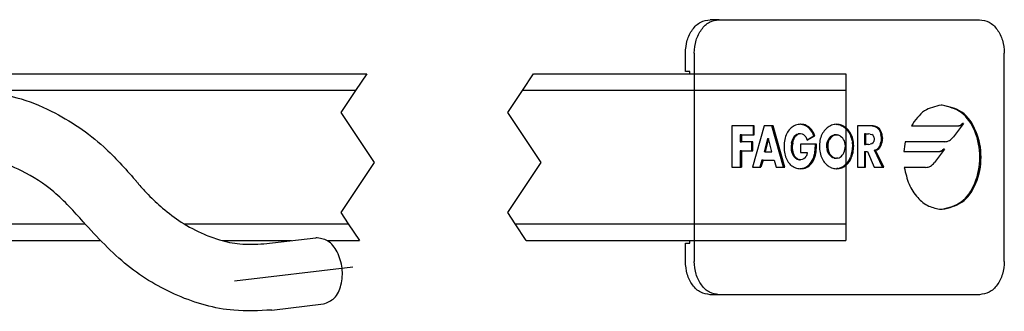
# Model space of a CAD drawing. Header units: millimetres. Extents: x -235 to 1931, y -109 to 485.
# Tile 10 of 15: x 395 to 513, y 65 to 100. Entities that reach past the tile are written whole.
import ezdxf

# ---------------------------------------------------------------- set-up
doc = ezdxf.new("R2010")
doc.units = ezdxf.units.MM
doc.linetypes.add('DOT_CENTER', pattern=[14, 12, -1, 0, -1])
doc.layers.add('1', color=7, linetype='Continuous')

# ---------------------------------------------------------------- blocks, each defined once
blk = doc.blocks.new('TOPE_FLEJE_PEGADO_1__16', base_point=(237.237, 33.576))
at = {"color": 7, "linetype": 'Continuous'}
for p, q in [((239.259, 50.076), (238.724, 50.076)), ((239.259, 50.076), (254.865, 50.076)), ((237.237, 46.976), (237.237, 48.076)), ((237.773, 48.076), (237.773, 35.576)), ((256.351, 35.576), (256.351, 48.076)), ((237.505, 46.976), (237.237, 46.976)), ((237.505, 46.826), (237.505, 46.976)), ((241.296, 43.717), (240.013, 43.717)), ((240.013, 43.717), (240.013, 41.22)), ((241.967, 43.717), (241.253, 41.22)), ((241.296, 43.717), (241.296, 43.167)), ((241.363, 43.717), (241.296, 43.717)), ((241.363, 43.167), (241.363, 43.717)), ((242.426, 43.717), (241.967, 43.717)), ((242.493, 43.717), (242.426, 43.717)), ((243.125, 41.22), (242.426, 43.717)), ((243.192, 41.22), (242.493, 43.717)), ((243.698, 43.675), (243.632, 43.632)), ((243.767, 43.713), (243.698, 43.675)), ((243.84, 43.744), (243.767, 43.713)), ((243.915, 43.768), (243.84, 43.744)), ((243.994, 43.786), (243.915, 43.768)), ((244.075, 43.796), (243.994, 43.786)), ((244.159, 43.8), (244.075, 43.796)), ((244.179, 43.796), (244.124, 43.799)), ((244.246, 43.796), (244.159, 43.8)), ((244.262, 43.784), (244.179, 43.796)), ((244.246, 43.796), (244.179, 43.796)), ((244.329, 43.784), (244.246, 43.796)), ((244.342, 43.763), (244.262, 43.784)), ((244.262, 43.784), (244.329, 43.784)), ((244.409, 43.763), (244.329, 43.784)), ((244.342, 43.763), (244.419, 43.734)), ((244.342, 43.763), (244.409, 43.763)), ((244.485, 43.734), (244.409, 43.763)), ((244.491, 43.697), (244.419, 43.734)), ((244.485, 43.734), (244.419, 43.734)), ((244.558, 43.697), (244.485, 43.734)), ((244.561, 43.652), (244.491, 43.697)), ((244.491, 43.697), (244.558, 43.697)), ((244.628, 43.652), (244.558, 43.697)), ((245.862, 43.677), (245.796, 43.635)), ((245.931, 43.714), (245.862, 43.677)), ((246.002, 43.744), (245.931, 43.714)), ((246.074, 43.769), (246.002, 43.744)), ((246.148, 43.786), (246.074, 43.769)), ((246.223, 43.797), (246.148, 43.786)), ((246.299, 43.8), (246.223, 43.797)), ((246.266, 43.799), (246.308, 43.797)), ((246.375, 43.797), (246.299, 43.8)), ((246.383, 43.786), (246.308, 43.797)), ((246.375, 43.797), (246.308, 43.797)), ((246.45, 43.786), (246.375, 43.797)), ((246.383, 43.786), (246.457, 43.769)), ((246.383, 43.786), (246.45, 43.786)), ((246.524, 43.769), (246.45, 43.786)), ((246.53, 43.744), (246.457, 43.769)), ((246.524, 43.769), (246.457, 43.769)), ((246.597, 43.744), (246.524, 43.769)), ((246.53, 43.744), (246.601, 43.714)), ((246.53, 43.744), (246.597, 43.744)), ((246.668, 43.714), (246.597, 43.744)), ((246.668, 43.714), (246.601, 43.714)), ((246.669, 43.677), (246.601, 43.714)), ((246.736, 43.677), (246.668, 43.714)), ((246.736, 43.677), (246.669, 43.677)), ((246.736, 43.635), (246.669, 43.677)), ((246.803, 43.635), (246.736, 43.677)), ((247.55, 43.717), (247.55, 41.22)), ((248.335, 43.717), (247.55, 43.717)), ((248.425, 43.712), (248.335, 43.717)), ((248.402, 43.717), (248.335, 43.717)), ((248.491, 43.712), (248.402, 43.717)), ((248.425, 43.712), (248.51, 43.697)), ((248.425, 43.712), (248.491, 43.712)), ((248.577, 43.697), (248.491, 43.712)), ((248.51, 43.697), (248.59, 43.672)), ((248.51, 43.697), (248.577, 43.697)), ((248.657, 43.672), (248.577, 43.697)), ((248.59, 43.672), (248.665, 43.636)), ((248.657, 43.672), (248.59, 43.672)), ((248.732, 43.636), (248.657, 43.672)), ((250.781, 43.707), (253.579, 43.707)), ((253.909, 43.853), (253.308, 43.044)), ((253.579, 43.707), (253.646, 43.707)), ((253.909, 43.853), (253.842, 43.853)), ((240.525, 43.167), (240.525, 42.75)), ((240.592, 43.167), (240.525, 43.167)), ((240.592, 43.167), (241.296, 43.167)), ((240.592, 43.167), (240.592, 42.75)), ((241.296, 43.167), (241.363, 43.167)), ((243.281, 43.164), (243.247, 43.077)), ((243.318, 43.247), (243.281, 43.164)), ((243.36, 43.325), (243.318, 43.247)), ((243.407, 43.398), (243.36, 43.325)), ((243.457, 43.465), (243.407, 43.398)), ((243.512, 43.526), (243.457, 43.465)), ((243.512, 43.526), (243.57, 43.582)), ((243.632, 43.632), (243.57, 43.582)), ((243.733, 43.028), (243.785, 43.099)), ((243.785, 43.099), (243.845, 43.158)), ((243.852, 43.099), (243.785, 43.099)), ((243.8, 43.028), (243.852, 43.099)), ((243.845, 43.158), (243.912, 43.202)), ((243.911, 43.158), (243.845, 43.158)), ((243.852, 43.099), (243.911, 43.158)), ((243.911, 43.158), (243.979, 43.202)), ((243.912, 43.202), (243.987, 43.23)), ((243.912, 43.202), (243.979, 43.202)), ((243.979, 43.202), (244.054, 43.23)), ((243.987, 43.23), (244.07, 43.24)), ((244.054, 43.23), (243.987, 43.23)), ((244.054, 43.23), (244.137, 43.24)), ((244.07, 43.24), (244.137, 43.24)), ((244.137, 43.24), (244.23, 43.227)), ((244.23, 43.227), (244.313, 43.19)), ((244.313, 43.19), (244.386, 43.131)), ((244.386, 43.131), (244.448, 43.052)), ((244.527, 42.874), (244.929, 43.101)), ((244.538, 42.843), (244.996, 43.101)), ((244.626, 43.598), (244.561, 43.652)), ((244.628, 43.652), (244.561, 43.652)), ((244.687, 43.536), (244.626, 43.598)), ((244.626, 43.598), (244.693, 43.598)), ((244.693, 43.598), (244.628, 43.652)), ((244.744, 43.466), (244.687, 43.536)), ((244.754, 43.536), (244.687, 43.536)), ((244.754, 43.536), (244.693, 43.598)), ((244.797, 43.387), (244.744, 43.466)), ((244.744, 43.466), (244.811, 43.466)), ((244.811, 43.466), (244.754, 43.536)), ((244.846, 43.3), (244.797, 43.387)), ((244.797, 43.387), (244.864, 43.387)), ((244.864, 43.387), (244.811, 43.466)), ((244.89, 43.205), (244.846, 43.3)), ((244.913, 43.3), (244.846, 43.3)), ((244.913, 43.3), (244.864, 43.387)), ((244.929, 43.101), (244.89, 43.205)), ((244.89, 43.205), (244.957, 43.205)), ((244.957, 43.205), (244.913, 43.3)), ((244.929, 43.101), (244.996, 43.101)), ((244.996, 43.101), (244.957, 43.205)), ((245.383, 43.1), (245.35, 43.012)), ((245.42, 43.184), (245.383, 43.1)), ((245.462, 43.263), (245.42, 43.184)), ((245.509, 43.338), (245.462, 43.263)), ((245.559, 43.408), (245.509, 43.338)), ((245.613, 43.472), (245.559, 43.408)), ((245.671, 43.532), (245.613, 43.472)), ((245.732, 43.586), (245.671, 43.532)), ((245.796, 43.635), (245.732, 43.586)), ((245.992, 43.093), (245.923, 43.038)), ((246.059, 43.093), (245.99, 43.038)), ((246.067, 43.135), (245.992, 43.093)), ((245.992, 43.093), (246.059, 43.093)), ((246.134, 43.135), (246.059, 43.093)), ((246.067, 43.135), (246.148, 43.161)), ((246.134, 43.135), (246.067, 43.135)), ((246.215, 43.161), (246.134, 43.135)), ((246.148, 43.161), (246.232, 43.171)), ((246.215, 43.161), (246.148, 43.161)), ((246.215, 43.161), (246.299, 43.171)), ((246.299, 43.171), (246.232, 43.171)), ((246.299, 43.171), (246.384, 43.161)), ((246.464, 43.135), (246.384, 43.161)), ((246.54, 43.093), (246.464, 43.135)), ((246.54, 43.093), (246.608, 43.038)), ((246.8, 43.586), (246.736, 43.635)), ((246.736, 43.635), (246.803, 43.635)), ((246.861, 43.532), (246.8, 43.586)), ((246.867, 43.586), (246.8, 43.586)), ((246.867, 43.586), (246.803, 43.635)), ((246.861, 43.532), (246.927, 43.532)), ((246.918, 43.472), (246.861, 43.532)), ((246.927, 43.532), (246.867, 43.586)), ((246.972, 43.408), (246.918, 43.472)), ((246.918, 43.472), (246.985, 43.472)), ((246.985, 43.472), (246.927, 43.532)), ((247.023, 43.338), (246.972, 43.408)), ((247.039, 43.408), (246.972, 43.408)), ((247.039, 43.408), (246.985, 43.472)), ((247.09, 43.338), (247.023, 43.338)), ((247.069, 43.263), (247.023, 43.338)), ((247.09, 43.338), (247.039, 43.408)), ((247.111, 43.184), (247.069, 43.263)), ((247.136, 43.263), (247.069, 43.263)), ((247.136, 43.263), (247.09, 43.338)), ((247.149, 43.1), (247.111, 43.184)), ((247.111, 43.184), (247.178, 43.184)), ((247.178, 43.184), (247.136, 43.263)), ((247.216, 43.1), (247.149, 43.1)), ((247.181, 43.012), (247.149, 43.1)), ((247.216, 43.1), (247.178, 43.184)), ((247.248, 43.012), (247.216, 43.1)), ((248.032, 43.22), (247.965, 43.22)), ((247.965, 43.22), (247.965, 42.598)), ((248.032, 43.22), (248.22, 43.22)), ((248.032, 43.22), (248.032, 42.598)), ((248.315, 43.214), (248.22, 43.22)), ((248.315, 43.214), (248.406, 43.189)), ((248.482, 43.136), (248.406, 43.189)), ((248.535, 43.046), (248.482, 43.136)), ((248.733, 43.59), (248.665, 43.636)), ((248.732, 43.636), (248.665, 43.636)), ((248.8, 43.59), (248.732, 43.636)), ((248.733, 43.59), (248.795, 43.533)), ((248.733, 43.59), (248.8, 43.59)), ((248.795, 43.533), (248.849, 43.464)), ((248.795, 43.533), (248.862, 43.533)), ((248.862, 43.533), (248.8, 43.59)), ((248.849, 43.464), (248.894, 43.385)), ((248.916, 43.464), (248.849, 43.464)), ((248.916, 43.464), (248.862, 43.533)), ((248.894, 43.385), (248.931, 43.294)), ((248.894, 43.385), (248.961, 43.385)), ((248.961, 43.385), (248.916, 43.464)), ((248.931, 43.294), (248.958, 43.191)), ((248.931, 43.294), (248.998, 43.294)), ((249.024, 43.191), (248.958, 43.191)), ((248.974, 43.076), (248.958, 43.191)), ((248.998, 43.294), (248.961, 43.385)), ((249.024, 43.191), (248.998, 43.294)), ((249.041, 43.076), (249.024, 43.191)), ((240.525, 42.75), (240.592, 42.75)), ((241.204, 42.75), (240.592, 42.75)), ((241.204, 42.75), (241.204, 42.2)), ((241.271, 42.75), (241.204, 42.75)), ((241.271, 42.2), (241.271, 42.75)), ((242.161, 42.956), (241.959, 42.15)), ((242.227, 42.956), (242.026, 42.15)), ((242.161, 42.956), (242.227, 42.956)), ((242.427, 42.15), (242.227, 42.956)), ((243.155, 42.569), (243.152, 42.455)), ((243.163, 42.679), (243.155, 42.569)), ((243.177, 42.785), (243.163, 42.679)), ((243.195, 42.887), (243.177, 42.785)), ((243.219, 42.984), (243.195, 42.887)), ((243.247, 43.077), (243.219, 42.984)), ((243.588, 42.452), (243.592, 42.556)), ((243.604, 42.66), (243.592, 42.556)), ((243.592, 42.556), (243.659, 42.556)), ((243.604, 42.66), (243.624, 42.761)), ((243.671, 42.66), (243.604, 42.66)), ((243.624, 42.761), (243.652, 42.857)), ((243.691, 42.761), (243.624, 42.761)), ((243.652, 42.857), (243.689, 42.947)), ((243.652, 42.857), (243.719, 42.857)), ((243.655, 42.452), (243.659, 42.556)), ((243.671, 42.66), (243.659, 42.556)), ((243.671, 42.66), (243.691, 42.761)), ((243.689, 42.947), (243.733, 43.028)), ((243.689, 42.947), (243.756, 42.947)), ((243.691, 42.761), (243.719, 42.857)), ((243.719, 42.857), (243.756, 42.947)), ((243.733, 43.028), (243.8, 43.028)), ((243.756, 42.947), (243.8, 43.028)), ((245.03, 42.614), (244.139, 42.614)), ((244.139, 42.614), (244.139, 42.104)), ((244.448, 43.052), (244.499, 42.955)), ((244.499, 42.955), (244.538, 42.843)), ((245.023, 42.379), (245.028, 42.495)), ((245.028, 42.495), (245.03, 42.614)), ((245.097, 42.614), (245.03, 42.614)), ((245.09, 42.379), (245.095, 42.495)), ((245.095, 42.495), (245.097, 42.614)), ((245.276, 42.621), (245.273, 42.515)), ((245.273, 42.515), (245.275, 42.406)), ((245.286, 42.724), (245.276, 42.621)), ((245.302, 42.824), (245.286, 42.724)), ((245.323, 42.92), (245.302, 42.824)), ((245.35, 43.012), (245.323, 42.92)), ((245.708, 42.511), (245.715, 42.614)), ((245.714, 42.397), (245.708, 42.511)), ((245.775, 42.511), (245.708, 42.511)), ((245.715, 42.614), (245.735, 42.712)), ((245.715, 42.614), (245.782, 42.614)), ((245.735, 42.712), (245.767, 42.806)), ((245.802, 42.712), (245.735, 42.712)), ((245.767, 42.806), (245.81, 42.892)), ((245.767, 42.806), (245.834, 42.806)), ((245.782, 42.614), (245.775, 42.511)), ((245.775, 42.511), (245.781, 42.397)), ((245.802, 42.712), (245.782, 42.614)), ((245.802, 42.712), (245.834, 42.806)), ((245.81, 42.892), (245.862, 42.97)), ((245.81, 42.892), (245.877, 42.892)), ((245.834, 42.806), (245.877, 42.892)), ((245.862, 42.97), (245.923, 43.038)), ((245.862, 42.97), (245.929, 42.97)), ((245.929, 42.97), (245.877, 42.892)), ((245.923, 43.038), (245.99, 43.038)), ((245.99, 43.038), (245.929, 42.97)), ((246.669, 42.97), (246.608, 43.038)), ((246.722, 42.892), (246.669, 42.97)), ((246.765, 42.806), (246.722, 42.892)), ((246.797, 42.712), (246.765, 42.806)), ((246.817, 42.614), (246.797, 42.712)), ((246.824, 42.511), (246.817, 42.614)), ((246.818, 42.397), (246.824, 42.511)), ((247.208, 42.92), (247.181, 43.012)), ((247.181, 43.012), (247.248, 43.012)), ((247.23, 42.824), (247.208, 42.92)), ((247.275, 42.92), (247.208, 42.92)), ((247.23, 42.824), (247.297, 42.824)), ((247.23, 42.824), (247.246, 42.724)), ((247.313, 42.724), (247.246, 42.724)), ((247.255, 42.621), (247.246, 42.724)), ((247.275, 42.92), (247.248, 43.012)), ((247.255, 42.621), (247.322, 42.621)), ((247.255, 42.621), (247.259, 42.515)), ((247.259, 42.515), (247.256, 42.406)), ((247.259, 42.515), (247.326, 42.515)), ((247.297, 42.824), (247.275, 42.92)), ((247.313, 42.724), (247.297, 42.824)), ((247.322, 42.621), (247.313, 42.724)), ((247.326, 42.515), (247.322, 42.621)), ((247.323, 42.406), (247.326, 42.515)), ((247.965, 42.598), (248.032, 42.598)), ((248.22, 42.598), (248.032, 42.598)), ((248.22, 42.598), (248.315, 42.604)), ((248.406, 42.629), (248.315, 42.604)), ((248.482, 42.682), (248.406, 42.629)), ((248.482, 42.682), (248.535, 42.772)), ((248.535, 43.046), (248.555, 42.909)), ((248.555, 42.909), (248.535, 42.772)), ((248.851, 42.45), (248.897, 42.533)), ((248.933, 42.627), (248.897, 42.533)), ((248.964, 42.533), (248.897, 42.533)), ((248.918, 42.45), (248.964, 42.533)), ((248.933, 42.627), (248.959, 42.728)), ((248.933, 42.627), (249, 42.627)), ((248.975, 42.836), (248.959, 42.728)), ((249.026, 42.728), (248.959, 42.728)), ((248.964, 42.533), (249, 42.627)), ((248.974, 43.076), (248.98, 42.949)), ((248.974, 43.076), (249.041, 43.076)), ((248.98, 42.949), (248.975, 42.836)), ((249.042, 42.836), (248.975, 42.836)), ((249.047, 42.949), (248.98, 42.949)), ((249, 42.627), (249.026, 42.728)), ((249.026, 42.728), (249.042, 42.836)), ((249.041, 43.076), (249.047, 42.949)), ((249.042, 42.836), (249.047, 42.949)), ((252.782, 42.751), (250.417, 42.751)), ((240.592, 42.2), (240.525, 42.2)), ((240.525, 42.2), (240.525, 41.22)), ((240.592, 42.2), (241.204, 42.2)), ((240.592, 42.2), (240.592, 41.22)), ((241.204, 42.2), (241.271, 42.2)), ((242.026, 42.15), (241.959, 42.15)), ((242.026, 42.15), (242.427, 42.15)), ((243.152, 42.455), (243.155, 42.345)), ((243.155, 42.345), (243.163, 42.238)), ((243.163, 42.238), (243.177, 42.135)), ((243.177, 42.135), (243.195, 42.036)), ((243.195, 42.036), (243.218, 41.941)), ((243.218, 41.941), (243.247, 41.851)), ((243.592, 42.346), (243.588, 42.452)), ((243.588, 42.452), (243.655, 42.452)), ((243.605, 42.242), (243.592, 42.346)), ((243.659, 42.346), (243.592, 42.346)), ((243.605, 42.242), (243.671, 42.242)), ((243.626, 42.142), (243.605, 42.242)), ((243.655, 42.046), (243.626, 42.142)), ((243.626, 42.142), (243.692, 42.142)), ((243.659, 42.346), (243.655, 42.452)), ((243.692, 41.957), (243.655, 42.046)), ((243.655, 42.046), (243.722, 42.046)), ((243.671, 42.242), (243.659, 42.346)), ((243.692, 42.142), (243.671, 42.242)), ((243.722, 42.046), (243.692, 42.142)), ((243.737, 41.877), (243.692, 41.957)), ((243.759, 41.957), (243.692, 41.957)), ((243.759, 41.957), (243.722, 42.046)), ((243.804, 41.877), (243.759, 41.957)), ((244.139, 42.104), (244.533, 42.104)), ((244.512, 41.972), (244.47, 41.864)), ((244.533, 42.104), (244.512, 41.972)), ((244.93, 41.835), (244.962, 41.94)), ((244.962, 41.94), (244.986, 42.047)), ((245.029, 41.94), (244.962, 41.94)), ((244.986, 42.047), (245.003, 42.155)), ((244.986, 42.047), (245.053, 42.047)), ((244.997, 41.835), (245.029, 41.94)), ((245.003, 42.155), (245.015, 42.266)), ((245.07, 42.155), (245.003, 42.155)), ((245.015, 42.266), (245.023, 42.379)), ((245.015, 42.266), (245.082, 42.266)), ((245.029, 41.94), (245.053, 42.047)), ((245.053, 42.047), (245.07, 42.155)), ((245.07, 42.155), (245.082, 42.266)), ((245.082, 42.266), (245.09, 42.379)), ((245.275, 42.406), (245.283, 42.301)), ((245.283, 42.301), (245.296, 42.198)), ((245.296, 42.198), (245.314, 42.1)), ((245.314, 42.1), (245.336, 42.005)), ((245.336, 42.005), (245.364, 41.914)), ((245.364, 41.914), (245.395, 41.827)), ((245.714, 42.397), (245.731, 42.289)), ((245.781, 42.397), (245.714, 42.397)), ((245.757, 42.189), (245.731, 42.289)), ((245.731, 42.289), (245.797, 42.289)), ((245.793, 42.097), (245.757, 42.189)), ((245.757, 42.189), (245.824, 42.189)), ((245.781, 42.397), (245.797, 42.289)), ((245.793, 42.097), (245.86, 42.097)), ((245.837, 42.015), (245.793, 42.097)), ((245.797, 42.289), (245.824, 42.189)), ((245.824, 42.189), (245.86, 42.097)), ((245.837, 42.015), (245.889, 41.943)), ((245.904, 42.015), (245.837, 42.015)), ((245.86, 42.097), (245.904, 42.015)), ((245.889, 41.943), (245.956, 41.943)), ((245.948, 41.882), (245.889, 41.943)), ((245.904, 42.015), (245.956, 41.943)), ((245.956, 41.943), (246.015, 41.882)), ((246.584, 41.882), (246.643, 41.943)), ((246.643, 41.943), (246.695, 42.015)), ((246.695, 42.015), (246.739, 42.097)), ((246.739, 42.097), (246.775, 42.189)), ((246.775, 42.189), (246.801, 42.289)), ((246.801, 42.289), (246.818, 42.397)), ((247.168, 41.914), (247.136, 41.827)), ((247.168, 41.914), (247.195, 42.005)), ((247.168, 41.914), (247.235, 41.914)), ((247.195, 42.005), (247.218, 42.1)), ((247.195, 42.005), (247.262, 42.005)), ((247.203, 41.827), (247.235, 41.914)), ((247.218, 42.1), (247.235, 42.198)), ((247.284, 42.1), (247.218, 42.1)), ((247.235, 42.198), (247.248, 42.301)), ((247.235, 42.198), (247.302, 42.198)), ((247.235, 41.914), (247.262, 42.005)), ((247.248, 42.301), (247.256, 42.406)), ((247.315, 42.301), (247.248, 42.301)), ((247.323, 42.406), (247.256, 42.406)), ((247.262, 42.005), (247.284, 42.1)), ((247.284, 42.1), (247.302, 42.198)), ((247.302, 42.198), (247.315, 42.301)), ((247.315, 42.301), (247.323, 42.406)), ((247.965, 42.173), (247.965, 41.22)), ((247.965, 42.173), (248.032, 42.173)), ((248.032, 42.173), (248.145, 42.173)), ((248.032, 41.22), (248.032, 42.173)), ((248.145, 42.173), (248.55, 41.22)), ((248.574, 42.243), (248.657, 42.273)), ((249.055, 41.22), (248.574, 42.243)), ((248.641, 42.243), (248.574, 42.243)), ((248.641, 42.243), (248.724, 42.273)), ((249.122, 41.22), (248.641, 42.243)), ((248.657, 42.273), (248.731, 42.318)), ((248.657, 42.273), (248.724, 42.273)), ((248.724, 42.273), (248.798, 42.318)), ((248.796, 42.377), (248.731, 42.318)), ((248.798, 42.318), (248.731, 42.318)), ((248.851, 42.45), (248.796, 42.377)), ((248.863, 42.377), (248.796, 42.377)), ((248.798, 42.318), (248.863, 42.377)), ((248.851, 42.45), (248.918, 42.45)), ((248.918, 42.45), (248.863, 42.377)), ((250.327, 42.167), (252.435, 42.167)), ((252.764, 42.313), (252.16, 41.5)), ((252.435, 42.167), (252.502, 42.167)), ((252.764, 42.313), (252.697, 42.313)), ((241.826, 41.654), (241.698, 41.22)), ((241.893, 41.654), (241.765, 41.22)), ((241.893, 41.654), (241.826, 41.654)), ((241.893, 41.654), (242.557, 41.654)), ((242.557, 41.654), (242.678, 41.22)), ((243.247, 41.851), (243.279, 41.765)), ((243.279, 41.765), (243.317, 41.683)), ((243.317, 41.683), (243.358, 41.607)), ((243.358, 41.607), (243.404, 41.535)), ((243.404, 41.535), (243.454, 41.469)), ((243.454, 41.469), (243.508, 41.409)), ((243.565, 41.354), (243.508, 41.409)), ((243.565, 41.354), (243.626, 41.304)), ((243.79, 41.807), (243.737, 41.877)), ((243.804, 41.877), (243.737, 41.877)), ((243.851, 41.75), (243.79, 41.807)), ((243.79, 41.807), (243.857, 41.807)), ((243.857, 41.807), (243.804, 41.877)), ((243.919, 41.707), (243.851, 41.75)), ((243.918, 41.75), (243.851, 41.75)), ((243.918, 41.75), (243.857, 41.807)), ((243.986, 41.707), (243.918, 41.75)), ((243.919, 41.707), (243.994, 41.68)), ((243.986, 41.707), (243.919, 41.707)), ((243.986, 41.707), (244.061, 41.68)), ((243.994, 41.68), (244.061, 41.68)), ((244.077, 41.67), (243.994, 41.68)), ((244.144, 41.67), (244.061, 41.68)), ((244.077, 41.67), (244.144, 41.67)), ((244.244, 41.682), (244.144, 41.67)), ((244.334, 41.719), (244.244, 41.682)), ((244.41, 41.779), (244.334, 41.719)), ((244.41, 41.779), (244.47, 41.864)), ((244.506, 41.254), (244.582, 41.307)), ((244.573, 41.254), (244.649, 41.307)), ((244.582, 41.307), (244.653, 41.371)), ((244.582, 41.307), (244.649, 41.307)), ((244.649, 41.307), (244.72, 41.371)), ((244.653, 41.371), (244.721, 41.445)), ((244.72, 41.371), (244.653, 41.371)), ((244.72, 41.371), (244.788, 41.445)), ((244.721, 41.445), (244.783, 41.531)), ((244.721, 41.445), (244.788, 41.445)), ((244.783, 41.531), (244.84, 41.627)), ((244.85, 41.531), (244.783, 41.531)), ((244.788, 41.445), (244.85, 41.531)), ((244.84, 41.627), (244.89, 41.731)), ((244.84, 41.627), (244.907, 41.627)), ((244.85, 41.531), (244.907, 41.627)), ((244.89, 41.731), (244.93, 41.835)), ((244.957, 41.731), (244.89, 41.731)), ((244.907, 41.627), (244.957, 41.731)), ((244.93, 41.835), (244.997, 41.835)), ((244.957, 41.731), (244.997, 41.835)), ((245.395, 41.827), (245.431, 41.744)), ((245.431, 41.744), (245.471, 41.665)), ((245.471, 41.665), (245.515, 41.592)), ((245.515, 41.592), (245.563, 41.523)), ((245.563, 41.523), (245.614, 41.459)), ((245.614, 41.459), (245.669, 41.4)), ((245.669, 41.4), (245.728, 41.347)), ((245.728, 41.347), (245.789, 41.299)), ((246.012, 41.832), (245.948, 41.882)), ((245.948, 41.882), (246.015, 41.882)), ((246.012, 41.832), (246.079, 41.832)), ((246.082, 41.796), (246.012, 41.832)), ((246.079, 41.832), (246.015, 41.882)), ((246.148, 41.796), (246.079, 41.832)), ((246.155, 41.774), (246.082, 41.796)), ((246.148, 41.796), (246.082, 41.796)), ((246.148, 41.796), (246.222, 41.774)), ((246.155, 41.774), (246.232, 41.766)), ((246.222, 41.774), (246.155, 41.774)), ((246.222, 41.774), (246.299, 41.766)), ((246.232, 41.766), (246.299, 41.766)), ((246.376, 41.774), (246.299, 41.766)), ((246.376, 41.774), (246.45, 41.796)), ((246.45, 41.796), (246.52, 41.832)), ((246.52, 41.832), (246.584, 41.882)), ((246.742, 41.299), (246.804, 41.347)), ((246.804, 41.347), (246.862, 41.4)), ((246.871, 41.347), (246.804, 41.347)), ((246.809, 41.299), (246.871, 41.347)), ((246.862, 41.4), (246.917, 41.459)), ((246.929, 41.4), (246.862, 41.4)), ((246.871, 41.347), (246.929, 41.4)), ((246.917, 41.459), (246.969, 41.523)), ((246.917, 41.459), (246.984, 41.459)), ((246.929, 41.4), (246.984, 41.459)), ((246.969, 41.523), (247.017, 41.592)), ((247.036, 41.523), (246.969, 41.523)), ((246.984, 41.459), (247.036, 41.523)), ((247.017, 41.592), (247.061, 41.665)), ((247.017, 41.592), (247.084, 41.592)), ((247.036, 41.523), (247.084, 41.592)), ((247.061, 41.665), (247.101, 41.744)), ((247.128, 41.665), (247.061, 41.665)), ((247.084, 41.592), (247.128, 41.665)), ((247.101, 41.744), (247.136, 41.827)), ((247.168, 41.744), (247.101, 41.744)), ((247.128, 41.665), (247.168, 41.744)), ((247.203, 41.827), (247.136, 41.827)), ((247.168, 41.744), (247.203, 41.827)), ((240.013, 41.22), (240.525, 41.22)), ((240.525, 41.22), (240.592, 41.22)), ((241.253, 41.22), (241.698, 41.22)), ((241.698, 41.22), (241.765, 41.22)), ((242.678, 41.22), (243.125, 41.22)), ((243.125, 41.22), (243.192, 41.22)), ((243.626, 41.304), (243.691, 41.261)), ((243.691, 41.261), (243.758, 41.224)), ((243.758, 41.224), (243.829, 41.193)), ((243.829, 41.193), (243.903, 41.169)), ((243.903, 41.169), (243.98, 41.151)), ((243.98, 41.151), (244.06, 41.141)), ((244.06, 41.141), (244.142, 41.137)), ((244.107, 41.139), (244.167, 41.141)), ((244.142, 41.137), (244.234, 41.141)), ((244.167, 41.141), (244.256, 41.155)), ((244.167, 41.141), (244.234, 41.141)), ((244.234, 41.141), (244.323, 41.155)), ((244.256, 41.155), (244.343, 41.178)), ((244.323, 41.155), (244.256, 41.155)), ((244.323, 41.155), (244.41, 41.178)), ((244.343, 41.178), (244.426, 41.211)), ((244.343, 41.178), (244.41, 41.178)), ((244.41, 41.178), (244.493, 41.211)), ((244.426, 41.211), (244.506, 41.254)), ((244.426, 41.211), (244.493, 41.211)), ((244.493, 41.211), (244.573, 41.254)), ((244.573, 41.254), (244.506, 41.254)), ((245.854, 41.257), (245.789, 41.299)), ((245.922, 41.221), (245.854, 41.257)), ((245.922, 41.221), (245.992, 41.191)), ((245.992, 41.191), (246.065, 41.168)), ((246.065, 41.168), (246.141, 41.151)), ((246.141, 41.151), (246.219, 41.14)), ((246.219, 41.14), (246.299, 41.137)), ((246.266, 41.138), (246.313, 41.14)), ((246.299, 41.137), (246.38, 41.14)), ((246.391, 41.151), (246.313, 41.14)), ((246.38, 41.14), (246.313, 41.14)), ((246.38, 41.14), (246.457, 41.151)), ((246.391, 41.151), (246.466, 41.168)), ((246.391, 41.151), (246.457, 41.151)), ((246.457, 41.151), (246.533, 41.168)), ((246.466, 41.168), (246.539, 41.191)), ((246.533, 41.168), (246.466, 41.168)), ((246.533, 41.168), (246.606, 41.191)), ((246.539, 41.191), (246.61, 41.221)), ((246.606, 41.191), (246.539, 41.191)), ((246.606, 41.191), (246.677, 41.221)), ((246.61, 41.221), (246.678, 41.257)), ((246.677, 41.221), (246.61, 41.221)), ((246.677, 41.221), (246.744, 41.257)), ((246.678, 41.257), (246.742, 41.299)), ((246.744, 41.257), (246.678, 41.257)), ((246.742, 41.299), (246.809, 41.299)), ((246.744, 41.257), (246.809, 41.299)), ((247.55, 41.22), (247.965, 41.22)), ((247.965, 41.22), (248.032, 41.22)), ((248.55, 41.22), (249.055, 41.22)), ((249.055, 41.22), (249.122, 41.22)), ((251.635, 41.208), (250.359, 41.207)), ((237.237, 36.676), (237.505, 36.676)), ((237.237, 35.576), (237.237, 36.676)), ((237.505, 36.676), (237.505, 36.826)), ((239.259, 33.576), (238.724, 33.576)), ((254.865, 33.576), (239.259, 33.576))]:
    blk.add_line(p, q, dxfattribs=at)
blk.add_arc((254.394, 41.838), 4.08, 167.06169, 175.37473, dxfattribs=at)
for points, knots in [([(237.237, 48.076), (237.259, 48.335), (237.3, 48.838), (237.624, 49.488), (238.11, 49.974), (238.526, 50.043), (238.724, 50.076)], [0, 0, 0, 0, 0.773682, 1.498118, 2.146549, 2.735349, 2.735349, 2.735349, 2.735349]), ([(237.773, 48.076), (237.794, 48.335), (237.835, 48.838), (238.16, 49.488), (238.645, 49.974), (239.061, 50.043), (239.259, 50.076)], [0, 0, 0, 0, 0.773682, 1.498118, 2.146549, 2.735349, 2.735349, 2.735349, 2.735349]), ([(254.865, 50.076), (255.063, 50.043), (255.479, 49.974), (255.964, 49.488), (256.289, 48.838), (256.33, 48.335), (256.351, 48.076)], [0, 0, 0, 0, 0.5888, 1.237231, 1.961667, 2.735349, 2.735349, 2.735349, 2.735349]), ([(252.569, 44.951), (252.212, 44.87), (251.454, 44.697), (251.014, 44.05), (250.781, 43.707)], [0, 0, 0, 0, 1.057328, 2.251681, 2.251681, 2.251681, 2.251681]), ([(252.636, 44.951), (252.624, 44.951), (252.602, 44.951), (252.58, 44.951), (252.569, 44.951)], [0, 0, 0, 0, 0.03343939, 0.06691384, 0.06691384, 0.06691384, 0.06691384]), ([(252.636, 38.701), (253.05, 38.798), (253.942, 39.006), (254.768, 40.295), (255.058, 41.826), (254.768, 43.357), (253.942, 44.646), (253.05, 44.854), (252.636, 44.951)], [0, 0, 0, 0, 1.234333, 2.659404, 4.252572, 5.845741, 7.270811, 8.505145, 8.505145, 8.505145, 8.505145]), ([(252.636, 38.701), (253.036, 38.808), (253.898, 39.038), (254.702, 40.305), (254.992, 41.826), (254.702, 43.347), (253.898, 44.613), (253.036, 44.844), (252.636, 44.951)], [0, 0, 0, 0, 1.205572, 2.596438, 4.189606, 5.782774, 7.17364, 8.379212, 8.379212, 8.379212, 8.379212]), ([(253.579, 43.707), (253.629, 43.715), (253.734, 43.731), (253.805, 43.811), (253.842, 43.853)], [0, 0, 0, 0, 0.1471838, 0.3092723, 0.3092723, 0.3092723, 0.3092723]), ([(253.646, 43.707), (253.696, 43.715), (253.801, 43.731), (253.872, 43.811), (253.909, 43.853)], [0, 0, 0, 0, 0.1471838, 0.3092723, 0.3092723, 0.3092723, 0.3092723]), ([(252.782, 42.751), (252.882, 42.767), (253.092, 42.8), (253.234, 42.96), (253.308, 43.044)], [0, 0, 0, 0, 0.2943886, 0.6185895, 0.6185895, 0.6185895, 0.6185895]), ([(252.435, 42.167), (252.485, 42.174), (252.59, 42.191), (252.66, 42.271), (252.697, 42.313)], [0, 0, 0, 0, 0.147192, 0.3092883, 0.3092883, 0.3092883, 0.3092883]), ([(252.502, 42.167), (252.552, 42.174), (252.657, 42.191), (252.727, 42.271), (252.764, 42.313)], [0, 0, 0, 0, 0.147192, 0.3092883, 0.3092883, 0.3092883, 0.3092883]), ([(251.635, 41.208), (251.735, 41.223), (251.945, 41.257), (252.086, 41.417), (252.16, 41.5)], [0, 0, 0, 0, 0.2943184, 0.6184365, 0.6184365, 0.6184365, 0.6184365]), ([(250.359, 41.207), (250.435, 40.868), (250.581, 40.215), (251.101, 39.411), (251.777, 38.841), (252.312, 38.746), (252.569, 38.701)], [0, 0, 0, 0, 1.034494, 1.993082, 2.825989, 3.596472, 3.596472, 3.596472, 3.596472]), ([(252.569, 38.701), (252.58, 38.701), (252.602, 38.701), (252.624, 38.701), (252.636, 38.701)], [0, 0, 0, 0, 0.03347445, 0.06691384, 0.06691384, 0.06691384, 0.06691384]), ([(238.724, 33.576), (238.526, 33.609), (238.11, 33.678), (237.624, 34.164), (237.3, 34.814), (237.259, 35.316), (237.237, 35.576)], [0, 0, 0, 0, 0.5888, 1.237231, 1.961667, 2.735349, 2.735349, 2.735349, 2.735349]), ([(239.259, 33.576), (239.061, 33.609), (238.645, 33.678), (238.16, 34.164), (237.835, 34.814), (237.794, 35.316), (237.773, 35.576)], [0, 0, 0, 0, 0.5888, 1.237231, 1.961667, 2.735349, 2.735349, 2.735349, 2.735349]), ([(256.351, 35.576), (256.33, 35.316), (256.289, 34.814), (255.964, 34.164), (255.479, 33.678), (255.063, 33.609), (254.865, 33.576)], [0, 0, 0, 0, 0.773682, 1.498118, 2.146549, 2.735349, 2.735349, 2.735349, 2.735349])]:
    blk.add_open_spline(points, degree=3, knots=knots, dxfattribs=at)
blk = doc.blocks.new('FLEJE_REGLA_EXPOSED_1120__17', base_point=(142.834, 36.826))
at = {"color": 7, "linetype": 'Continuous'}
for p, q in [((192.228, 46.826), (218.138, 46.826)), ((228.138, 46.826), (246.861, 46.826)), ((246.861, 46.826), (246.855, 45.826)), ((246.855, 45.826), (246.855, 37.826)), ((246.855, 37.826), (246.861, 36.826)), ((188.965, 36.826), (202.147, 36.826)), ((209.481, 36.826), (213.623, 36.826)), ((215.763, 36.826), (217.704, 36.826)), ((227.704, 36.826), (246.861, 36.826))]:
    blk.add_line(p, q, dxfattribs=at)
at = {"color": 2, "linetype": 'DOT_CENTER'}
for p, q in [((218.138, 46.826), (217.471, 45.826)), ((227.471, 45.826), (228.138, 46.826)), ((217.471, 45.826), (216.587, 44.5)), ((226.587, 44.5), (227.471, 45.826)), ((216.587, 44.5), (218.587, 41.5)), ((228.587, 41.5), (226.587, 44.5)), ((218.587, 41.5), (216.587, 38.5)), ((226.587, 38.5), (228.587, 41.5)), ((216.587, 38.5), (217.037, 37.826)), ((227.037, 37.826), (226.587, 38.5)), ((217.037, 37.826), (217.704, 36.826)), ((227.704, 36.826), (227.037, 37.826))]:
    blk.add_line(p, q, dxfattribs=at)
at = {"color": 3, "linetype": 'Continuous'}
for p, q in [((217.471, 45.826), (194.173, 45.826)), ((246.855, 45.826), (227.471, 45.826)), ((188.965, 37.826), (201.254, 37.826)), ((207.205, 37.826), (217.037, 37.826)), ((227.037, 37.826), (246.855, 37.826))]:
    blk.add_line(p, q, dxfattribs=at)
blk = doc.blocks.new('CABEZA_EXPOSED__19', base_point=(146.751, 32.453))
at = {"color": 7, "linetype": 'Continuous'}
for p, q in [((211.975, 36.632), (215.083, 36.998)), ((212.443, 32.659), (215.551, 33.025))]:
    blk.add_line(p, q, dxfattribs=at)
for points, knots in [([(194.173, 45.826), (195.187, 45.741), (196.94, 45.593), (199.757, 44.438), (202.208, 42.783), (203.657, 41.148), (204.26, 40.468)], [0, 0, 0, 0, 3.031661, 5.241517, 9.058137, 11.780248, 11.780248, 11.780248, 11.780248]), ([(201.155, 37.947), (200.592, 38.573), (199.511, 39.776), (197.657, 40.982), (195.865, 41.696), (194.728, 41.783), (194.173, 41.826)], [0, 0, 0, 0, 2.515872, 4.832211, 6.571919, 8.235404, 8.235404, 8.235404, 8.235404]), ([(204.26, 40.468), (204.295, 40.426), (204.364, 40.342), (204.618, 40.039), (205.111, 39.495), (205.947, 38.709), (207.051, 37.88), (208.21, 37.25), (209.395, 36.824), (210.597, 36.563), (211.493, 36.608), (211.975, 36.632)], [0, 0, 0, 0, 0.163519, 0.326333, 1.186202, 2.362867, 3.763896, 5.320284, 6.297302, 7.535879, 8.977129, 8.977129, 8.977129, 8.977129]), ([(212.443, 32.659), (211.685, 32.621), (209.767, 32.523), (206.746, 33.398), (203.636, 35.234), (201.999, 37.024), (201.155, 37.947)], [0, 0, 0, 0, 2.267919, 5.734917, 9.241875, 12.974695, 12.974695, 12.974695, 12.974695]), ([(215.551, 33.025), (215.785, 33.118), (216.301, 33.323), (216.665, 34.199), (216.718, 35.177), (216.439, 36.115), (215.882, 36.883), (215.332, 36.962), (215.083, 36.998)], [0, 0, 0, 0, 0.727163, 1.610767, 2.627035, 3.643303, 4.526906, 5.254069, 5.254069, 5.254069, 5.254069])]:
    blk.add_open_spline(points, degree=3, knots=knots, dxfattribs=at)
at = {"layer": '1', "color": 2, "linetype": 'DOT_CENTER'}
blk.add_line((210.222, 34.411), (217.304, 35.246), dxfattribs=at)
blk = doc.blocks.new('EXAA-1120__20', base_point=(123.72, 32.453))
for name, p in [('CABEZA_EXPOSED__19', (146.751, 32.453)), ('TOPE_FLEJE_PEGADO_1__16', (237.237, 33.576)), ('FLEJE_REGLA_EXPOSED_1120__17', (142.834, 36.826))]:
    blk.add_blockref(name, p)
blk = doc.blocks.new('Gen1', base_point=(193.5, 43))
blk.add_blockref('EXAA-1120__20', (123.72, 32.453))

msp = doc.modelspace()

# ---------------------------------------------------------------- block references
at = {"xscale": 2, "yscale": 2, "zscale": 2}
msp.add_blockref('Gen1', (387, 86), dxfattribs=at)

doc.saveas('drawing.dxf')
